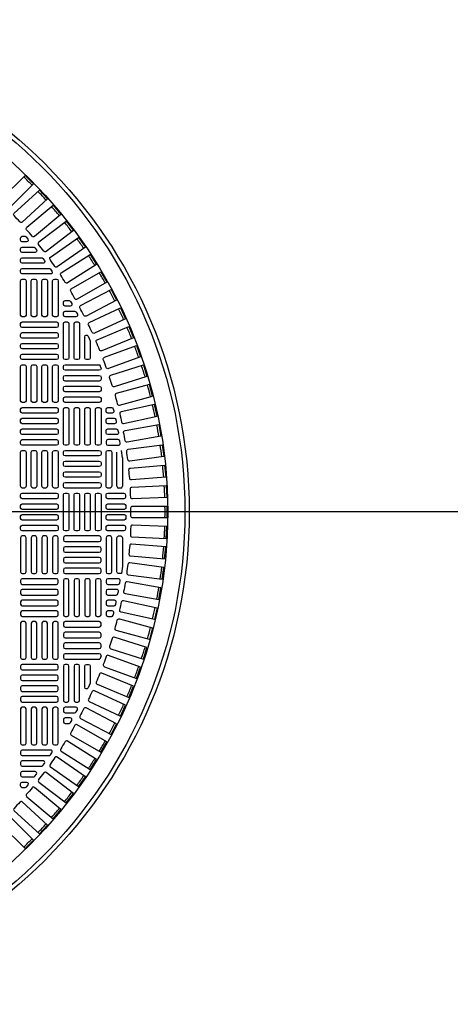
# Model space of a CAD drawing. Extents: x -285 to 5863, y 308 to 3178.
# Tile 23 of 256: x -82 to -62, y 1505 to 1551. Entities that reach past the tile are written whole.
import ezdxf

# ---------------------------------------------------------------- set-up
doc = ezdxf.new("R2010")
doc.units = 0
doc.header["$MEASUREMENT"] = 0
doc.layers.get('0').update_dxf_attribs({"color": 255, "linetype": 'CONTINUOUS'})
doc.layers.add('TANK-MANHOLE-COVER-40', color=2, linetype='CONTINUOUS')
doc.layers.add('TANK-MANHOLE-COVER-HATCH-40', color=252, linetype='CONTINUOUS')

msp = doc.modelspace()

# ---------------------------------------------------------------- linework, layer by layer
msp.add_line((421.38773, 1528.05582), (-169.39339, 1528.05582))
at = {"layer": 'TANK-MANHOLE-COVER-40', "color": 4, "linetype": 'Continuous'}
msp.add_circle((-96.69107, 1528.05582), 22.63902, dxfattribs=at)
at = {"layer": 'TANK-MANHOLE-COVER-40', "color": 1, "linetype": 'Continuous'}
msp.add_circle((-96.69107, 1528.05582), 22.44094, dxfattribs=at)
at = {"layer": 'TANK-MANHOLE-COVER-40', "color": 2, "linetype": 'Continuous'}
msp.add_circle((-96.69107, 1528.05582), 21.65354, dxfattribs=at)
at = {"layer": 'TANK-MANHOLE-COVER-HATCH-40', "linetype": 'Continuous'}
for p, q in [((-78.10839, 1534.66917), (-78.16425, 1534.82407)), ((-77.12414, 1530.54331), (-77.17039, 1530.88345)), ((-78.10839, 1521.44247), (-78.16425, 1521.28756))]:
    msp.add_line(p, q, dxfattribs=at)
for points in [[(-82.43881, 1542.03079, 0.00491171), (-82.7161, 1542.30808, -0.41709369), (-82.71665, 1542.41998), (-81.60241, 1543.53422), (-81.21267, 1543.14447), (-82.32691, 1542.03024, -0.41709369), (-82.43881, 1542.03079)], [(-81.27504, 1540.73544, 0.00491171), (-81.52711, 1541.03585, -0.41709369), (-81.51791, 1541.14737), (-80.3108, 1542.16026), (-79.95651, 1541.73803), (-81.16362, 1540.72514, -0.41709369), (-81.27504, 1540.73544)], [(-80.2286, 1539.3436, 0.00491171), (-80.45353, 1539.66483, -0.41709369), (-80.43464, 1539.77512), (-79.14385, 1540.67895), (-78.8277, 1540.22745), (-80.1185, 1539.32362, -0.41709369), (-80.2286, 1539.3436)], [(-79.75191, 1538.61477, 0.00491171), (-79.96261, 1538.94551, -0.41709369), (-79.93893, 1539.05487), (-78.60994, 1539.90154), (-78.31379, 1539.43667), (-79.64278, 1538.59001, -0.41709369), (-79.75191, 1538.61477)], [(-79.30745, 1537.86584, 0.00491171), (-79.50353, 1538.20546, -0.41709369), (-79.4751, 1538.31369), (-78.11044, 1539.10157), (-77.83485, 1538.62424), (-79.19951, 1537.83635, -0.41709369), (-79.30745, 1537.86584)], [(-78.89609, 1537.09824, 0.00491171), (-79.07717, 1537.44609, -0.41709369), (-79.04404, 1537.55297), (-77.64632, 1538.28058), (-77.39181, 1537.79168), (-78.78954, 1537.06407, -0.41709369), (-78.89609, 1537.09824)], [(-78.5186, 1536.31343, 0.00491171), (-78.68434, 1536.66884, -0.41709369), (-78.64658, 1536.77418), (-77.21845, 1537.44013), (-76.98551, 1536.94059), (-78.41364, 1536.27464, -0.41709369), (-78.5186, 1536.31343)], [(-78.17571, 1535.5129, 0.00491171), (-78.32578, 1535.8752, -0.41709369), (-78.28346, 1535.9788), (-76.82764, 1536.58182), (-76.61671, 1536.07259), (-78.07254, 1535.46957, -0.41709369), (-78.17571, 1535.5129)], [(-78.60052, 1535.91612), (-78.60052, 1535.14243), (-78.60052, 1535.14243, -0.41421356), (-78.67926, 1535.06369), (-78.77769, 1535.06369), (-78.77769, 1535.06369, -0.41421356), (-78.85643, 1535.14243), (-78.85643, 1536.11623, -0.80700564), (-78.70597, 1536.14874), (-78.60754, 1535.93161, -0.10680341), (-78.60052, 1535.8991)], [(-77.86806, 1534.69817, 0.00491171), (-78.00218, 1535.06668, -0.41709369), (-77.95539, 1535.16833), (-76.47465, 1535.70727), (-76.28613, 1535.18933), (-77.76687, 1534.65039, -0.41709369), (-77.86806, 1534.69817)], [(-78.10839, 1534.66917), (-78.10839, 1534.65031, -0.41421356), (-78.18713, 1534.57157), (-79.76194, 1534.57157, -0.41421356), (-79.84068, 1534.65031), (-79.84068, 1534.74873, -0.41421356), (-79.76194, 1534.82747), (-78.18713, 1534.82747, -0.07385003), (-78.16425, 1534.82407, -0.07385003)], [(-77.59624, 1533.8708, 0.00491171), (-77.71416, 1534.24481, -0.41709369), (-77.66298, 1534.34432), (-76.16014, 1534.81816), (-75.9944, 1534.29249), (-77.49723, 1533.81865, -0.41709369), (-77.59624, 1533.8708)], [(-77.36076, 1533.03236, 0.41709369), (-77.26413, 1532.97594), (-75.74205, 1533.38378), (-75.88471, 1533.91618), (-77.40679, 1533.50834, 0.41709369), (-77.46226, 1533.41116, -0.00491171), (-77.36076, 1533.03236)], [(-77.16209, 1532.18445, 0.41709369), (-77.06801, 1532.12386), (-75.52959, 1532.46492), (-75.64889, 1533.00304), (-77.18731, 1532.66198, 0.41709369), (-77.24697, 1532.56731, -0.00491171), (-77.16209, 1532.18445)], [(-77.00059, 1531.32868, 0.00491171), (-77.06868, 1531.71488, -0.41709369), (-77.00495, 1531.80685), (-75.45312, 1532.08048), (-75.35741, 1531.53768), (-76.90924, 1531.26405, -0.41709369), (-77.00059, 1531.32868)], [(-76.87657, 1530.46668, 0.00491171), (-76.92775, 1530.85548, -0.41709369), (-76.86007, 1530.94459), (-75.29778, 1531.15027), (-75.22584, 1530.6038), (-76.78813, 1530.39812, -0.41709369), (-76.87657, 1530.46668)], [(-76.79027, 1529.60009, 0.00491171), (-76.82445, 1529.99075, -0.41709369), (-76.75294, 1530.07682), (-75.18317, 1530.21416), (-75.13513, 1529.66508), (-76.7049, 1529.52774, -0.41709369), (-76.79027, 1529.60009)], [(-76.7314, 1528.25189, -0.41709369), (-76.65267, 1528.33141), (-75.0769, 1528.33141), (-75.0769, 1527.78023), (-76.65267, 1527.78023, -0.41709369), (-76.7314, 1527.85974, 0.00491171), (-76.7314, 1528.25189)], [(-76.79027, 1526.51155, -0.00491171), (-76.82445, 1526.12089, 0.41709369), (-76.75294, 1526.03481), (-75.18317, 1525.89748), (-75.13513, 1526.44656), (-76.7049, 1526.5839, 0.41709369), (-76.79027, 1526.51155)], [(-76.87657, 1525.64496, -0.00491171), (-76.92775, 1525.25616, 0.41709369), (-76.86007, 1525.16705), (-75.29778, 1524.96137), (-75.22584, 1525.50784), (-76.78813, 1525.71351, 0.41709369), (-76.87657, 1525.64496)], [(-77.00059, 1524.78296, -0.00491171), (-77.06868, 1524.39676, 0.41709369), (-77.00495, 1524.30478), (-75.45312, 1524.03115), (-75.35741, 1524.57396), (-76.90924, 1524.84759, 0.41709369), (-77.00059, 1524.78296)], [(-77.16209, 1523.92718, -0.41709369), (-77.06801, 1523.98777), (-75.52959, 1523.64671), (-75.64889, 1523.1086), (-77.18731, 1523.44966, -0.41709369), (-77.24697, 1523.54433, 0.00491171), (-77.16209, 1523.92718)], [(-77.36076, 1523.07927, -0.41709369), (-77.26413, 1523.1357), (-75.74205, 1522.72786), (-75.88471, 1522.19546), (-77.40679, 1522.6033, -0.41709369), (-77.46226, 1522.70048, 0.00491171), (-77.36076, 1523.07927)], [(-77.59624, 1522.24083, -0.00491171), (-77.71416, 1521.86683, 0.41709369), (-77.66298, 1521.76732), (-76.16014, 1521.29348), (-75.9944, 1521.81915), (-77.49723, 1522.29299, 0.41709369), (-77.59624, 1522.24083)], [(-77.86806, 1521.41346, -0.00491171), (-78.00218, 1521.04496, 0.41709369), (-77.95539, 1520.94331), (-76.47465, 1520.40436), (-76.28613, 1520.92231), (-77.76687, 1521.46125, 0.41709369), (-77.86806, 1521.41346)], [(-78.60052, 1520.21253, -0.10680341), (-78.60754, 1520.18002), (-78.70597, 1519.9629, -0.80700564), (-78.85643, 1519.99541), (-78.85643, 1520.9692, -0.41421356), (-78.77769, 1521.04794), (-78.77769, 1521.04794), (-78.67926, 1521.04794, -0.41421356), (-78.60052, 1520.9692), (-78.60052, 1520.9692), (-78.60052, 1520.19552)], [(-78.17571, 1520.59874, -0.00491171), (-78.32578, 1520.23643, 0.41709369), (-78.28346, 1520.13284), (-76.82764, 1519.52982), (-76.61671, 1520.03904), (-78.07254, 1520.64207, 0.41709369), (-78.17571, 1520.59874)], [(-78.5186, 1519.7982, -0.00491171), (-78.68434, 1519.44279, 0.41709369), (-78.64658, 1519.33745), (-77.21845, 1518.6715), (-76.98551, 1519.17104), (-78.41364, 1519.83699, 0.41709369), (-78.5186, 1519.7982)], [(-78.89609, 1519.01339, -0.00491171), (-79.07717, 1518.66555, 0.41709369), (-79.04404, 1518.55866), (-77.64632, 1517.83105), (-77.39181, 1518.31996), (-78.78954, 1519.04756, 0.41709369), (-78.89609, 1519.01339)], [(-79.30745, 1518.24579, -0.00491171), (-79.50353, 1517.90618, 0.41709369), (-79.4751, 1517.79795), (-78.11044, 1517.01006), (-77.83485, 1517.4874), (-79.19951, 1518.27528, 0.41709369), (-79.30745, 1518.24579)], [(-79.75191, 1517.49687, -0.00491171), (-79.96261, 1517.16613, 0.41709369), (-79.93893, 1517.05676), (-78.60994, 1516.2101), (-78.31379, 1516.67496), (-79.64278, 1517.52162, 0.41709369), (-79.75191, 1517.49687)], [(-80.2286, 1516.76804, -0.00491171), (-80.45353, 1516.44681, 0.41709369), (-80.43464, 1516.33651), (-79.14385, 1515.43269), (-78.8277, 1515.88419), (-80.1185, 1516.78801, 0.41709369), (-80.2286, 1516.76804)], [(-81.27504, 1515.3762, -0.00491171), (-81.52711, 1515.07579, 0.41709369), (-81.51791, 1514.96427), (-80.3108, 1513.95138), (-79.95651, 1514.37361), (-81.16362, 1515.3865, 0.41709369), (-81.27504, 1515.3762)], [(-82.43881, 1514.08085, -0.00491171), (-82.7161, 1513.80355, 0.41709369), (-82.71665, 1513.69166), (-81.60241, 1512.57742), (-81.21267, 1512.96716), (-82.32691, 1514.0814, 0.41709369), (-82.43881, 1514.08085)]]:
    msp.add_lwpolyline(points, format="xyb", dxfattribs=at)
for points in [[(-82.1034, 1541.79675), (-80.94162, 1542.86133), (-80.56924, 1542.45496), (-81.73102, 1541.39038, -0.41709369), (-81.84279, 1541.39581, 0.00491171), (-82.10773, 1541.68494, -0.41709369)], [(-80.73627, 1540.05044, 0.00491946), (-80.97537, 1540.36205, -0.41709369), (-80.96131, 1540.47307), (-79.71116, 1541.43233), (-79.37563, 1540.99505), (-80.62626, 1540.03541, -0.41710279)], [(-81.80918, 1540.55582), (-81.80918, 1540.65424), (-81.80918, 1540.65424, -0.41421356), (-81.73044, 1540.73298), (-81.61721, 1540.73298, -0.2239262), (-81.55647, 1540.70434), (-81.47529, 1540.60592, -0.63408546), (-81.53604, 1540.47708), (-81.73044, 1540.47708), (-81.73044, 1540.47708, -0.41421356)], [(-81.73044, 1540.24086), (-81.2192, 1540.24086, -0.23232365), (-81.15688, 1540.21025), (-81.08085, 1540.11183, -0.62295027), (-81.14317, 1539.98495), (-81.73044, 1539.98495), (-81.73044, 1539.98495, -0.41421356), (-81.80918, 1540.06369), (-81.80918, 1540.16212), (-81.80918, 1540.16212, -0.41421356)], [(-81.73044, 1539.74873), (-80.84644, 1539.74873, -0.24054885), (-80.78266, 1539.71616), (-80.71141, 1539.61774, -0.61218964), (-80.7752, 1539.49283), (-81.73044, 1539.49283), (-81.73044, 1539.49283, -0.41421356), (-81.80918, 1539.57157), (-81.80918, 1539.66999), (-81.80918, 1539.66999, -0.41421356)], [(-81.73044, 1539.25661), (-80.4972, 1539.25661, -0.24862232), (-80.43204, 1539.22207), (-80.36527, 1539.12364, -0.60176538), (-80.43043, 1539.0007), (-81.73044, 1539.0007), (-81.73044, 1539.0007, -0.41421356), (-81.80918, 1539.07944), (-81.80918, 1539.17787), (-81.80918, 1539.17787, -0.41421356)], [(-79.76194, 1537.78023), (-79.57669, 1537.78023, -0.27209959), (-79.5079, 1537.7398), (-79.45308, 1537.64137, -0.57220395), (-79.52188, 1537.52432), (-79.76194, 1537.52432), (-79.76194, 1537.52432, -0.41421356), (-79.84068, 1537.60306), (-79.84068, 1537.70149), (-79.84068, 1537.70149, -0.41421356)], [(-79.76194, 1537.2881), (-79.32077, 1537.2881, -0.26794919), (-79.25258, 1537.24873), (-79.19575, 1537.15031, -0.57735027), (-79.26394, 1537.0322), (-79.76194, 1537.0322), (-79.76194, 1537.0322, -0.41421356), (-79.84068, 1537.11094), (-79.84068, 1537.20936), (-79.84068, 1537.20936, -0.41421356)], [(-79.76194, 1535.06369, -0.41421356), (-79.84068, 1535.14243), (-79.84068, 1536.71724, -0.41421356), (-79.76194, 1536.79598), (-79.66351, 1536.79598, -0.41421356), (-79.58477, 1536.71724), (-79.58477, 1535.14243, -0.41421356), (-79.66351, 1535.06369)], [(-79.26981, 1535.06369, -0.41421356), (-79.34855, 1535.14243), (-79.34855, 1536.71724, -0.41421356), (-79.26981, 1536.79598), (-79.17139, 1536.79598, -0.41421356), (-79.09265, 1536.71724), (-79.09265, 1535.14243, -0.41421356), (-79.17139, 1535.06369)], [(-78.10839, 1534.15818, -0.41421356), (-78.18713, 1534.07944), (-79.76194, 1534.07944, -0.41421356), (-79.84068, 1534.15818), (-79.84068, 1534.25661, -0.41421356), (-79.76194, 1534.33535), (-78.18713, 1534.33535, -0.41421356), (-78.10839, 1534.25661)], [(-78.10839, 1533.66605, -0.41421356), (-78.18713, 1533.58731), (-79.76194, 1533.58731, -0.41421356), (-79.84068, 1533.66605), (-79.84068, 1533.76448, -0.41421356), (-79.76194, 1533.84322), (-78.18713, 1533.84322, -0.41421356), (-78.10839, 1533.76448)], [(-78.10839, 1533.17393, -0.41421356), (-78.18713, 1533.09519), (-79.76194, 1533.09519, -0.41421356), (-79.84068, 1533.17393), (-79.84068, 1533.27235, -0.41421356), (-79.76194, 1533.35109), (-78.18713, 1533.35109, -0.41421356), (-78.10839, 1533.27235)], [(-77.79343, 1532.85897), (-77.62225, 1532.85897, -0.34573684), (-77.54576, 1532.79889), (-77.52174, 1532.70047, -0.48617467), (-77.59824, 1532.60306), (-77.79343, 1532.60306), (-77.79343, 1532.60306, -0.41421356), (-77.87217, 1532.6818), (-77.87217, 1532.78023), (-77.87217, 1532.78023, -0.41421356)], [(-77.79343, 1532.36684), (-77.50703, 1532.36684, -0.35291937), (-77.43008, 1532.3048), (-77.40872, 1532.20638, -0.47828469), (-77.48567, 1532.11094), (-77.79343, 1532.11094), (-77.79343, 1532.11094, -0.41421356), (-77.87217, 1532.18968), (-77.87217, 1532.2881), (-77.87217, 1532.2881, -0.41421356)], [(-77.79343, 1531.87472), (-77.40504, 1531.87472, -0.36009445), (-77.32769, 1531.81071), (-77.30894, 1531.71228, -0.47048611), (-77.38629, 1531.61881), (-77.79343, 1531.61881, -0.41421356), (-77.87217, 1531.69755), (-77.87217, 1531.79598), (-77.87217, 1531.79598, -0.41421356)], [(-77.87217, 1531.30385), (-77.87217, 1531.30385), (-77.87217, 1531.20542, 0.41421356), (-77.79343, 1531.12668), (-77.29992, 1531.12668, 0.46277143), (-77.22222, 1531.21819), (-77.23839, 1531.31662, 0.36726762), (-77.31609, 1531.38259), (-77.79343, 1531.38259, 0.41421356)], [(-77.79343, 1529.15818, -0.41421356), (-77.87217, 1529.23692), (-77.87217, 1530.81172, -0.41421356), (-77.79343, 1530.89046), (-77.69501, 1530.89046, -0.41421356), (-77.61627, 1530.81172), (-77.61627, 1529.23692, -0.41421356), (-77.69501, 1529.15818)], [(-75.10949, 1529.27394), (-75.08545, 1528.72329), (-76.65972, 1528.65455, -0.41709369), (-76.74185, 1528.73056, 0.00491171), (-76.75895, 1529.12234, -0.41709369), (-76.68376, 1529.20521)], [(-77.05785, 1528.66605), (-77.79343, 1528.66605, -0.41421356), (-77.87217, 1528.74479), (-77.87217, 1528.84322, -0.41421356), (-77.79343, 1528.92196), (-77.06153, 1528.92196, -0.40329122), (-76.98285, 1528.84617), (-76.97916, 1528.74774, -0.20378141), (-77.00114, 1528.69017, -0.20378141)], [(-77.04674, 1528.17393), (-77.79343, 1528.17393, -0.41421356), (-77.87217, 1528.25267), (-77.87217, 1528.35109, -0.41421356), (-77.79343, 1528.42983), (-77.04797, 1528.42983, -0.41056424), (-76.96924, 1528.35208), (-76.96801, 1528.25365, -0.20053403), (-76.99072, 1528.19734, -0.20053403)], [(-77.0456, 1527.93771, -0.41977873), (-76.96688, 1527.85747), (-76.96874, 1527.75905, -0.40867021), (-77.04747, 1527.6818), (-77.79343, 1527.6818), (-77.79343, 1527.6818, -0.41421356), (-77.87217, 1527.76054), (-77.87217, 1527.85897), (-77.87217, 1527.85897, -0.41421356), (-77.79343, 1527.93771)], [(-77.80499, 1527.19053), (-77.80879, 1527.19119), (-77.81257, 1527.19204), (-77.81629, 1527.19307), (-77.81996, 1527.19428), (-77.82357, 1527.19567), (-77.8271, 1527.19724), (-77.83055, 1527.19897), (-77.83391, 1527.20088), (-77.83718, 1527.20295), (-77.84034, 1527.20517), (-77.84339, 1527.20755), (-77.84631, 1527.21007), (-77.84911, 1527.21274), (-77.85178, 1527.21554), (-77.8543, 1527.21846), (-77.85668, 1527.22151), (-77.8589, 1527.22467), (-77.86097, 1527.22794), (-77.86288, 1527.2313), (-77.86461, 1527.23475), (-77.86618, 1527.23828), (-77.86757, 1527.24189), (-77.86878, 1527.24556), (-77.86981, 1527.24928), (-77.87066, 1527.25305), (-77.87132, 1527.25686), (-77.87179, 1527.2607), (-77.87208, 1527.26455), (-77.87217, 1527.26842), (-77.87217, 1527.36684), (-77.87208, 1527.37071), (-77.87179, 1527.37456), (-77.87132, 1527.3784), (-77.87066, 1527.3822), (-77.86981, 1527.38597), (-77.86878, 1527.3897), (-77.86757, 1527.39337), (-77.86618, 1527.39697), (-77.86461, 1527.40051), (-77.86288, 1527.40396), (-77.86097, 1527.40732), (-77.8589, 1527.41059), (-77.85668, 1527.41375), (-77.8543, 1527.41679), (-77.85178, 1527.41972), (-77.84911, 1527.42252), (-77.84631, 1527.42518), (-77.84339, 1527.42771), (-77.84034, 1527.43009), (-77.83718, 1527.43231), (-77.83391, 1527.43438), (-77.83055, 1527.43628), (-77.8271, 1527.43802), (-77.82357, 1527.43959), (-77.81996, 1527.44098), (-77.81629, 1527.44219), (-77.81257, 1527.44322), (-77.80879, 1527.44407), (-77.80499, 1527.44473), (-77.80115, 1527.4452), (-77.7973, 1527.44549), (-77.79343, 1527.44558), (-77.05785, 1527.44558, -0.42522092), (-76.97916, 1527.36389), (-76.98285, 1527.26547, -0.40329122), (-77.06153, 1527.18968), (-77.79343, 1527.18968), (-77.7973, 1527.18977), (-77.80115, 1527.19006)], [(-75.10949, 1526.83769), (-75.08545, 1527.38835), (-76.65972, 1527.45708, 0.41709369), (-76.74185, 1527.38108, -0.00491171), (-76.75895, 1526.9893, 0.41709369), (-76.68376, 1526.90643)], [(-77.79343, 1526.95346, 0.41421356), (-77.87217, 1526.87472), (-77.87217, 1525.29991, 0.41421356), (-77.79343, 1525.22117), (-77.69501, 1525.22117, 0.41421356), (-77.61627, 1525.29991), (-77.61627, 1526.87472, 0.41421356), (-77.69501, 1526.95346)], [(-77.17039, 1525.22819, -0.10672862), (-77.20288, 1525.22117), (-77.20288, 1525.22117), (-77.30131, 1525.22117, -0.41421356), (-77.38005, 1525.29991), (-77.38005, 1525.29991), (-77.38005, 1526.87472, -0.41421356), (-77.30131, 1526.95346), (-77.30131, 1526.95346), (-77.20288, 1526.95346, -0.41421356), (-77.12414, 1526.87472), (-77.12414, 1526.87472), (-77.12414, 1525.56833)], [(-77.29992, 1524.98495), (-77.79343, 1524.98495, 0.41421356), (-77.87217, 1524.90621), (-77.87217, 1524.80779), (-77.87217, 1524.80779, 0.41421356), (-77.79343, 1524.72905), (-77.31609, 1524.72905, 0.36726762), (-77.23839, 1524.79502), (-77.22222, 1524.89344, 0.46277143)], [(-77.79343, 1524.49283, 0.41421356), (-77.87217, 1524.41409), (-77.87217, 1524.31566), (-77.87217, 1524.31566, 0.41421356), (-77.79343, 1524.23692), (-77.40504, 1524.23692, 0.36009445), (-77.32769, 1524.30093), (-77.30894, 1524.39935, 0.47048611), (-77.38629, 1524.49283)], [(-77.48567, 1524.0007), (-77.79343, 1524.0007), (-77.79343, 1524.0007, 0.41421356), (-77.87217, 1523.92196), (-77.87217, 1523.82353), (-77.87217, 1523.82353, 0.41421356), (-77.79343, 1523.74479), (-77.50703, 1523.74479, 0.35291937), (-77.43008, 1523.80684), (-77.40872, 1523.90526, 0.47828469)], [(-77.59824, 1523.50857), (-77.79343, 1523.50857), (-77.79343, 1523.50857, 0.41421356), (-77.87217, 1523.42983), (-77.87217, 1523.33141), (-77.87217, 1523.33141, 0.41421356), (-77.79343, 1523.25267), (-77.62225, 1523.25267, 0.34573684), (-77.54576, 1523.31274), (-77.52174, 1523.41117, 0.48617467)], [(-79.76194, 1521.04794, 0.41421356), (-79.84068, 1520.9692), (-79.84068, 1519.3944, 0.41421356), (-79.76194, 1519.31566), (-79.66351, 1519.31566, 0.41421356), (-79.58477, 1519.3944), (-79.58477, 1520.9692, 0.41421356), (-79.66351, 1521.04794)], [(-79.26981, 1521.04794, 0.41421356), (-79.34855, 1520.9692), (-79.34855, 1519.3944, 0.41421356), (-79.26981, 1519.31566), (-79.17139, 1519.31566, 0.41421356), (-79.09265, 1519.3944), (-79.09265, 1520.9692, 0.41421356), (-79.17139, 1521.04794)], [(-79.26394, 1519.07944), (-79.76194, 1519.07944), (-79.76194, 1519.07944, 0.41421356), (-79.84068, 1519.0007), (-79.84068, 1518.90227), (-79.84068, 1518.90227, 0.41421356), (-79.76194, 1518.82353), (-79.32077, 1518.82353, 0.26794919), (-79.25258, 1518.8629), (-79.19575, 1518.96133, 0.57735027)], [(-79.52188, 1518.58731), (-79.76194, 1518.58731), (-79.76194, 1518.58731, 0.41421356), (-79.84068, 1518.50857), (-79.84068, 1518.41015), (-79.84068, 1518.41015, 0.41421356), (-79.76194, 1518.33141), (-79.57669, 1518.33141, 0.27209959), (-79.5079, 1518.37184), (-79.45308, 1518.47026, 0.57220395)], [(-80.43043, 1517.11094), (-81.73044, 1517.11094), (-81.73044, 1517.11094, 0.41421356), (-81.80918, 1517.0322), (-81.80918, 1516.93377), (-81.80918, 1516.93377, 0.41421356), (-81.73044, 1516.85503), (-80.4972, 1516.85503, 0.24862232), (-80.43204, 1516.88957), (-80.36527, 1516.98799, 0.60176538)], [(-80.7752, 1516.61881), (-81.73044, 1516.61881), (-81.73044, 1516.61881, 0.41421356), (-81.80918, 1516.54007), (-81.80918, 1516.44164), (-81.80918, 1516.44164, 0.41421356), (-81.73044, 1516.3629), (-80.84644, 1516.3629, 0.24054885), (-80.78266, 1516.39548), (-80.71141, 1516.4939, 0.61218964)], [(-81.14317, 1516.12668), (-81.73044, 1516.12668), (-81.73044, 1516.12668, 0.41421356), (-81.80918, 1516.04794), (-81.80918, 1515.94952), (-81.80918, 1515.94952, 0.41421356), (-81.73044, 1515.87078), (-81.2192, 1515.87078, 0.23232365), (-81.15688, 1515.90139), (-81.08085, 1515.99981, 0.62295027)], [(-80.73627, 1516.0612, -0.00491946), (-80.97537, 1515.74958, 0.41709369), (-80.96131, 1515.63857), (-79.71116, 1514.6793), (-79.37563, 1515.11658), (-80.62626, 1516.07623, 0.41710279)], [(-81.73044, 1515.63456), (-81.73044, 1515.63456), (-81.53604, 1515.63456, -0.63408546), (-81.47529, 1515.50572), (-81.55647, 1515.40729, -0.2239262), (-81.61721, 1515.37865), (-81.73044, 1515.37865, -0.41421356), (-81.80918, 1515.45739), (-81.80918, 1515.45739), (-81.80918, 1515.55582, -0.41421356)], [(-82.1034, 1514.31488), (-80.94162, 1513.25031), (-80.56924, 1513.65668), (-81.73102, 1514.72126, 0.41709369), (-81.84279, 1514.71583, -0.00491171), (-82.10773, 1514.4267, 0.41709369)]]:
    msp.add_lwpolyline(points, format="xyb", close=True, dxfattribs=at)
at = {"layer": 'TANK-MANHOLE-COVER-HATCH-40', "linetype": 'Continuous', "flags": 128}
for points in [[(-81.73044, 1537.0322, -0.41421356), (-81.80918, 1537.11094), (-81.80918, 1538.68574, -0.41421356), (-81.73044, 1538.76448), (-81.63202, 1538.76448, -0.41421356), (-81.55328, 1538.68574), (-81.55328, 1537.11094, -0.41421356), (-81.63202, 1537.0322)], [(-81.23832, 1537.0322, -0.41421356), (-81.31706, 1537.11094), (-81.31706, 1538.68574, -0.41421356), (-81.23832, 1538.76448), (-81.13989, 1538.76448, -0.41421356), (-81.06115, 1538.68574), (-81.06115, 1537.11094, -0.41421356), (-81.13989, 1537.0322)], [(-80.74619, 1537.0322, -0.41421356), (-80.82493, 1537.11094), (-80.82493, 1538.68574, -0.41421356), (-80.74619, 1538.76448), (-80.64776, 1538.76448, -0.41421356), (-80.56902, 1538.68574), (-80.56902, 1537.11094, -0.41421356), (-80.64776, 1537.0322)], [(-80.25406, 1537.0322, -0.41421356), (-80.3328, 1537.11094), (-80.3328, 1538.68574, -0.41421356), (-80.25406, 1538.76448), (-80.15564, 1538.76448, -0.41421356), (-80.0769, 1538.68574), (-80.0769, 1537.11094, -0.41421356), (-80.15564, 1537.0322)], [(-81.80918, 1536.71724, -0.41421356), (-81.73044, 1536.79598), (-80.15564, 1536.79598, -0.41421356), (-80.0769, 1536.71724), (-80.0769, 1536.61881, -0.41421356), (-80.15564, 1536.54007), (-81.73044, 1536.54007, -0.41421356), (-81.80918, 1536.61881)], [(-81.80918, 1536.22511, -0.41421356), (-81.73044, 1536.30385), (-80.15564, 1536.30385, -0.41421356), (-80.0769, 1536.22511), (-80.0769, 1536.12668, -0.41421356), (-80.15564, 1536.04794), (-81.73044, 1536.04794, -0.41421356), (-81.80918, 1536.12668)], [(-81.80918, 1535.73298, -0.41421356), (-81.73044, 1535.81172), (-80.15564, 1535.81172, -0.41421356), (-80.0769, 1535.73298), (-80.0769, 1535.63456, -0.41421356), (-80.15564, 1535.55582), (-81.73044, 1535.55582, -0.41421356), (-81.80918, 1535.63456)], [(-81.80918, 1535.24086, -0.41421356), (-81.73044, 1535.3196), (-80.15564, 1535.3196, -0.41421356), (-80.0769, 1535.24086), (-80.0769, 1535.14243, -0.41421356), (-80.15564, 1535.06369), (-81.73044, 1535.06369, -0.41421356), (-81.80918, 1535.14243)], [(-81.73044, 1533.09519, -0.41421356), (-81.80918, 1533.17393), (-81.80918, 1534.74873, -0.41421356), (-81.73044, 1534.82747), (-81.63202, 1534.82747, -0.41421356), (-81.55328, 1534.74873), (-81.55328, 1533.17393, -0.41421356), (-81.63202, 1533.09519)], [(-81.23832, 1533.09519, -0.41421356), (-81.31706, 1533.17393), (-81.31706, 1534.74873, -0.41421356), (-81.23832, 1534.82747), (-81.13989, 1534.82747, -0.41421356), (-81.06115, 1534.74873), (-81.06115, 1533.17393, -0.41421356), (-81.13989, 1533.09519)], [(-80.74619, 1533.09519, -0.41421356), (-80.82493, 1533.17393), (-80.82493, 1534.74873, -0.41421356), (-80.74619, 1534.82747), (-80.64776, 1534.82747, -0.41421356), (-80.56902, 1534.74873), (-80.56902, 1533.17393, -0.41421356), (-80.64776, 1533.09519)], [(-80.25406, 1533.09519, -0.41421356), (-80.3328, 1533.17393), (-80.3328, 1534.74873, -0.41421356), (-80.25406, 1534.82747), (-80.15564, 1534.82747, -0.41421356), (-80.0769, 1534.74873), (-80.0769, 1533.17393, -0.41421356), (-80.15564, 1533.09519)], [(-81.80918, 1532.78023, -0.41421356), (-81.73044, 1532.85897), (-80.15564, 1532.85897, -0.41421356), (-80.0769, 1532.78023), (-80.0769, 1532.6818, -0.41421356), (-80.15564, 1532.60306), (-81.73044, 1532.60306, -0.41421356), (-81.80918, 1532.6818)], [(-79.76194, 1531.12668, -0.41421356), (-79.84068, 1531.20542), (-79.84068, 1532.78023, -0.41421356), (-79.76194, 1532.85897), (-79.66351, 1532.85897, -0.41421356), (-79.58477, 1532.78023), (-79.58477, 1531.20542, -0.41421356), (-79.66351, 1531.12668)], [(-79.26981, 1531.12668, -0.41421356), (-79.34855, 1531.20542), (-79.34855, 1532.78023, -0.41421356), (-79.26981, 1532.85897), (-79.17139, 1532.85897, -0.41421356), (-79.09265, 1532.78023), (-79.09265, 1531.20542, -0.41421356), (-79.17139, 1531.12668)], [(-78.77769, 1531.12668, -0.41421356), (-78.85643, 1531.20542), (-78.85643, 1532.78023, -0.41421356), (-78.77769, 1532.85897), (-78.67926, 1532.85897, -0.41421356), (-78.60052, 1532.78023), (-78.60052, 1531.20542, -0.41421356), (-78.67926, 1531.12668)], [(-78.28556, 1531.12668, -0.41421356), (-78.3643, 1531.20542), (-78.3643, 1532.78023, -0.41421356), (-78.28556, 1532.85897), (-78.18713, 1532.85897, -0.41421356), (-78.10839, 1532.78023), (-78.10839, 1531.20542, -0.41421356), (-78.18713, 1531.12668)], [(-81.80918, 1532.2881, -0.41421356), (-81.73044, 1532.36684), (-80.15564, 1532.36684, -0.41421356), (-80.0769, 1532.2881), (-80.0769, 1532.18968, -0.41421356), (-80.15564, 1532.11094), (-81.73044, 1532.11094, -0.41421356), (-81.80918, 1532.18968)], [(-81.80918, 1531.79598, -0.41421356), (-81.73044, 1531.87472), (-80.15564, 1531.87472, -0.41421356), (-80.0769, 1531.79598), (-80.0769, 1531.69755, -0.41421356), (-80.15564, 1531.61881), (-81.73044, 1531.61881, -0.41421356), (-81.80918, 1531.69755)], [(-81.80918, 1531.30385, -0.41421356), (-81.73044, 1531.38259), (-80.15564, 1531.38259, -0.41421356), (-80.0769, 1531.30385), (-80.0769, 1531.20542, -0.41421356), (-80.15564, 1531.12668), (-81.73044, 1531.12668, -0.41421356), (-81.80918, 1531.20542)], [(-81.73044, 1529.15818, -0.41421356), (-81.80918, 1529.23692), (-81.80918, 1530.81172, -0.41421356), (-81.73044, 1530.89046), (-81.63202, 1530.89046, -0.41421356), (-81.55328, 1530.81172), (-81.55328, 1529.23692, -0.41421356), (-81.63202, 1529.15818)], [(-81.23832, 1529.15818, -0.41421356), (-81.31706, 1529.23692), (-81.31706, 1530.81172, -0.41421356), (-81.23832, 1530.89046), (-81.13989, 1530.89046, -0.41421356), (-81.06115, 1530.81172), (-81.06115, 1529.23692, -0.41421356), (-81.13989, 1529.15818)], [(-80.74619, 1529.15818, -0.41421356), (-80.82493, 1529.23692), (-80.82493, 1530.81172, -0.41421356), (-80.74619, 1530.89046), (-80.64776, 1530.89046, -0.41421356), (-80.56902, 1530.81172), (-80.56902, 1529.23692, -0.41421356), (-80.64776, 1529.15818)], [(-80.25406, 1529.15818, -0.41421356), (-80.3328, 1529.23692), (-80.3328, 1530.81172, -0.41421356), (-80.25406, 1530.89046), (-80.15564, 1530.89046, -0.41421356), (-80.0769, 1530.81172), (-80.0769, 1529.23692, -0.41421356), (-80.15564, 1529.15818)], [(-78.10839, 1530.7133, -0.41421356), (-78.18713, 1530.63456), (-79.76194, 1530.63456, -0.41421356), (-79.84068, 1530.7133), (-79.84068, 1530.81172, -0.41421356), (-79.76194, 1530.89046), (-78.18713, 1530.89046, -0.41421356), (-78.10839, 1530.81172)], [(-78.10839, 1530.22117, -0.41421356), (-78.18713, 1530.14243), (-79.76194, 1530.14243, -0.41421356), (-79.84068, 1530.22117), (-79.84068, 1530.3196, -0.41421356), (-79.76194, 1530.39834), (-78.18713, 1530.39834, -0.41421356), (-78.10839, 1530.3196)], [(-78.10839, 1529.72905, -0.41421356), (-78.18713, 1529.65031), (-79.76194, 1529.65031, -0.41421356), (-79.84068, 1529.72905), (-79.84068, 1529.82747, -0.41421356), (-79.76194, 1529.90621), (-78.18713, 1529.90621, -0.41421356), (-78.10839, 1529.82747)], [(-78.10839, 1529.23692, -0.41421356), (-78.18713, 1529.15818), (-79.76194, 1529.15818, -0.41421356), (-79.84068, 1529.23692), (-79.84068, 1529.33535, -0.41421356), (-79.76194, 1529.41409), (-78.18713, 1529.41409, -0.41421356), (-78.10839, 1529.33535)], [(-81.80918, 1528.84322, -0.41421356), (-81.73044, 1528.92196), (-80.15564, 1528.92196, -0.41421356), (-80.0769, 1528.84322), (-80.0769, 1528.74479, -0.41421356), (-80.15564, 1528.66605), (-81.73044, 1528.66605, -0.41421356), (-81.80918, 1528.74479)], [(-79.76194, 1527.18968, -0.41421356), (-79.84068, 1527.26842), (-79.84068, 1528.84322, -0.41421356), (-79.76194, 1528.92196), (-79.66351, 1528.92196, -0.41421356), (-79.58477, 1528.84322), (-79.58477, 1527.26842, -0.41421356), (-79.66351, 1527.18968)], [(-79.26981, 1527.18968, -0.41421356), (-79.34855, 1527.26842), (-79.34855, 1528.84322, -0.41421356), (-79.26981, 1528.92196), (-79.17139, 1528.92196, -0.41421356), (-79.09265, 1528.84322), (-79.09265, 1527.26842, -0.41421356), (-79.17139, 1527.18968)], [(-78.77769, 1527.18968, -0.41421356), (-78.85643, 1527.26842), (-78.85643, 1528.84322, -0.41421356), (-78.77769, 1528.92196), (-78.67926, 1528.92196, -0.41421356), (-78.60052, 1528.84322), (-78.60052, 1527.26842, -0.41421356), (-78.67926, 1527.18968)], [(-78.28556, 1527.18968, -0.41421356), (-78.3643, 1527.26842), (-78.3643, 1528.84322, -0.41421356), (-78.28556, 1528.92196), (-78.18713, 1528.92196, -0.41421356), (-78.10839, 1528.84322), (-78.10839, 1527.26842, -0.41421356), (-78.18713, 1527.18968)], [(-81.80918, 1528.35109, -0.41421356), (-81.73044, 1528.42983), (-80.15564, 1528.42983, -0.41421356), (-80.0769, 1528.35109), (-80.0769, 1528.25267, -0.41421356), (-80.15564, 1528.17393), (-81.73044, 1528.17393, -0.41421356), (-81.80918, 1528.25267)], [(-81.80918, 1527.85897, -0.41421356), (-81.73044, 1527.93771), (-80.15564, 1527.93771, -0.41421356), (-80.0769, 1527.85897), (-80.0769, 1527.76054, -0.41421356), (-80.15564, 1527.6818), (-81.73044, 1527.6818, -0.41421356), (-81.80918, 1527.76054)], [(-81.80918, 1527.36684, -0.41421356), (-81.73044, 1527.44558), (-80.15564, 1527.44558, -0.41421356), (-80.0769, 1527.36684), (-80.0769, 1527.26842, -0.41421356), (-80.15564, 1527.18968), (-81.73044, 1527.18968, -0.41421356), (-81.80918, 1527.26842)], [(-81.73044, 1526.95346, 0.41421356), (-81.80918, 1526.87472), (-81.80918, 1525.29991, 0.41421356), (-81.73044, 1525.22117), (-81.63202, 1525.22117, 0.41421356), (-81.55328, 1525.29991), (-81.55328, 1526.87472, 0.41421356), (-81.63202, 1526.95346)], [(-81.23832, 1526.95346, 0.41421356), (-81.31706, 1526.87472), (-81.31706, 1525.29991, 0.41421356), (-81.23832, 1525.22117), (-81.13989, 1525.22117, 0.41421356), (-81.06115, 1525.29991), (-81.06115, 1526.87472, 0.41421356), (-81.13989, 1526.95346)], [(-80.74619, 1526.95346, 0.41421356), (-80.82493, 1526.87472), (-80.82493, 1525.29991, 0.41421356), (-80.74619, 1525.22117), (-80.64776, 1525.22117, 0.41421356), (-80.56902, 1525.29991), (-80.56902, 1526.87472, 0.41421356), (-80.64776, 1526.95346)], [(-80.25406, 1526.95346, 0.41421356), (-80.3328, 1526.87472), (-80.3328, 1525.29991, 0.41421356), (-80.25406, 1525.22117), (-80.15564, 1525.22117, 0.41421356), (-80.0769, 1525.29991), (-80.0769, 1526.87472, 0.41421356), (-80.15564, 1526.95346)], [(-78.10839, 1526.87472, 0.41421356), (-78.18713, 1526.95346), (-79.76194, 1526.95346, 0.41421356), (-79.84068, 1526.87472), (-79.84068, 1526.77629, 0.41421356), (-79.76194, 1526.69755), (-78.18713, 1526.69755, 0.41421356), (-78.10839, 1526.77629)], [(-78.10839, 1526.38259, 0.41421356), (-78.18713, 1526.46133), (-79.76194, 1526.46133, 0.41421356), (-79.84068, 1526.38259), (-79.84068, 1526.28416, 0.41421356), (-79.76194, 1526.20542), (-78.18713, 1526.20542, 0.41421356), (-78.10839, 1526.28416)], [(-78.10839, 1525.89046, 0.41421356), (-78.18713, 1525.9692), (-79.76194, 1525.9692, 0.41421356), (-79.84068, 1525.89046), (-79.84068, 1525.79204, 0.41421356), (-79.76194, 1525.7133), (-78.18713, 1525.7133, 0.41421356), (-78.10839, 1525.79204)], [(-78.10839, 1525.39834, 0.41421356), (-78.18713, 1525.47708), (-79.76194, 1525.47708, 0.41421356), (-79.84068, 1525.39834), (-79.84068, 1525.29991, 0.41421356), (-79.76194, 1525.22117), (-78.18713, 1525.22117, 0.41421356), (-78.10839, 1525.29991)], [(-81.80918, 1524.80779, 0.41421356), (-81.73044, 1524.72905), (-80.15564, 1524.72905, 0.41421356), (-80.0769, 1524.80779), (-80.0769, 1524.90621, 0.41421356), (-80.15564, 1524.98495), (-81.73044, 1524.98495, 0.41421356), (-81.80918, 1524.90621)], [(-79.76194, 1524.98495, 0.41421356), (-79.84068, 1524.90621), (-79.84068, 1523.33141, 0.41421356), (-79.76194, 1523.25267), (-79.66351, 1523.25267, 0.41421356), (-79.58477, 1523.33141), (-79.58477, 1524.90621, 0.41421356), (-79.66351, 1524.98495)], [(-79.26981, 1524.98495, 0.41421356), (-79.34855, 1524.90621), (-79.34855, 1523.33141, 0.41421356), (-79.26981, 1523.25267), (-79.17139, 1523.25267, 0.41421356), (-79.09265, 1523.33141), (-79.09265, 1524.90621, 0.41421356), (-79.17139, 1524.98495)], [(-78.77769, 1524.98495, 0.41421356), (-78.85643, 1524.90621), (-78.85643, 1523.33141, 0.41421356), (-78.77769, 1523.25267), (-78.67926, 1523.25267, 0.41421356), (-78.60052, 1523.33141), (-78.60052, 1524.90621, 0.41421356), (-78.67926, 1524.98495)], [(-78.28556, 1524.98495, 0.41421356), (-78.3643, 1524.90621), (-78.3643, 1523.33141, 0.41421356), (-78.28556, 1523.25267), (-78.18713, 1523.25267, 0.41421356), (-78.10839, 1523.33141), (-78.10839, 1524.90621, 0.41421356), (-78.18713, 1524.98495)], [(-81.80918, 1524.31566, 0.41421356), (-81.73044, 1524.23692), (-80.15564, 1524.23692, 0.41421356), (-80.0769, 1524.31566), (-80.0769, 1524.41409, 0.41421356), (-80.15564, 1524.49283), (-81.73044, 1524.49283, 0.41421356), (-81.80918, 1524.41409)], [(-81.80918, 1523.82353, 0.41421356), (-81.73044, 1523.74479), (-80.15564, 1523.74479, 0.41421356), (-80.0769, 1523.82353), (-80.0769, 1523.92196, 0.41421356), (-80.15564, 1524.0007), (-81.73044, 1524.0007, 0.41421356), (-81.80918, 1523.92196)], [(-81.80918, 1523.33141, 0.41421356), (-81.73044, 1523.25267), (-80.15564, 1523.25267, 0.41421356), (-80.0769, 1523.33141), (-80.0769, 1523.42983, 0.41421356), (-80.15564, 1523.50857), (-81.73044, 1523.50857, 0.41421356), (-81.80918, 1523.42983)], [(-81.73044, 1523.01645, 0.41421356), (-81.80918, 1522.93771), (-81.80918, 1521.3629, 0.41421356), (-81.73044, 1521.28416), (-81.63202, 1521.28416, 0.41421356), (-81.55328, 1521.3629), (-81.55328, 1522.93771, 0.41421356), (-81.63202, 1523.01645)], [(-81.23832, 1523.01645, 0.41421356), (-81.31706, 1522.93771), (-81.31706, 1521.3629, 0.41421356), (-81.23832, 1521.28416), (-81.13989, 1521.28416, 0.41421356), (-81.06115, 1521.3629), (-81.06115, 1522.93771, 0.41421356), (-81.13989, 1523.01645)], [(-80.74619, 1523.01645, 0.41421356), (-80.82493, 1522.93771), (-80.82493, 1521.3629, 0.41421356), (-80.74619, 1521.28416), (-80.64776, 1521.28416, 0.41421356), (-80.56902, 1521.3629), (-80.56902, 1522.93771, 0.41421356), (-80.64776, 1523.01645)], [(-80.25406, 1523.01645, 0.41421356), (-80.3328, 1522.93771), (-80.3328, 1521.3629, 0.41421356), (-80.25406, 1521.28416), (-80.15564, 1521.28416, 0.41421356), (-80.0769, 1521.3629), (-80.0769, 1522.93771, 0.41421356), (-80.15564, 1523.01645)], [(-78.10839, 1522.93771, 0.41421356), (-78.18713, 1523.01645), (-79.76194, 1523.01645, 0.41421356), (-79.84068, 1522.93771), (-79.84068, 1522.83928, 0.41421356), (-79.76194, 1522.76054), (-78.18713, 1522.76054, 0.41421356), (-78.10839, 1522.83928)], [(-78.10839, 1522.44558, 0.41421356), (-78.18713, 1522.52432), (-79.76194, 1522.52432, 0.41421356), (-79.84068, 1522.44558), (-79.84068, 1522.34716, 0.41421356), (-79.76194, 1522.26842), (-78.18713, 1522.26842, 0.41421356), (-78.10839, 1522.34716)], [(-78.10839, 1521.95346, 0.41421356), (-78.18713, 1522.0322), (-79.76194, 1522.0322, 0.41421356), (-79.84068, 1521.95346), (-79.84068, 1521.85503, 0.41421356), (-79.76194, 1521.77629), (-78.18713, 1521.77629, 0.41421356), (-78.10839, 1521.85503)], [(-81.80918, 1520.87078, 0.41421356), (-81.73044, 1520.79204), (-80.15564, 1520.79204, 0.41421356), (-80.0769, 1520.87078), (-80.0769, 1520.9692, 0.41421356), (-80.15564, 1521.04794), (-81.73044, 1521.04794, 0.41421356), (-81.80918, 1520.9692)], [(-81.80918, 1520.37865, 0.41421356), (-81.73044, 1520.29991), (-80.15564, 1520.29991, 0.41421356), (-80.0769, 1520.37865), (-80.0769, 1520.47708, 0.41421356), (-80.15564, 1520.55582), (-81.73044, 1520.55582, 0.41421356), (-81.80918, 1520.47708)], [(-81.80918, 1519.88653, 0.41421356), (-81.73044, 1519.80779), (-80.15564, 1519.80779, 0.41421356), (-80.0769, 1519.88653), (-80.0769, 1519.98495, 0.41421356), (-80.15564, 1520.06369), (-81.73044, 1520.06369, 0.41421356), (-81.80918, 1519.98495)], [(-81.80918, 1519.3944, 0.41421356), (-81.73044, 1519.31566), (-80.15564, 1519.31566, 0.41421356), (-80.0769, 1519.3944), (-80.0769, 1519.49283, 0.41421356), (-80.15564, 1519.57157), (-81.73044, 1519.57157, 0.41421356), (-81.80918, 1519.49283)], [(-81.73044, 1519.07944, 0.41421356), (-81.80918, 1519.0007), (-81.80918, 1517.4259, 0.41421356), (-81.73044, 1517.34716), (-81.63202, 1517.34716, 0.41421356), (-81.55328, 1517.4259), (-81.55328, 1519.0007, 0.41421356), (-81.63202, 1519.07944)], [(-81.23832, 1519.07944, 0.41421356), (-81.31706, 1519.0007), (-81.31706, 1517.4259, 0.41421356), (-81.23832, 1517.34716), (-81.13989, 1517.34716, 0.41421356), (-81.06115, 1517.4259), (-81.06115, 1519.0007, 0.41421356), (-81.13989, 1519.07944)], [(-80.74619, 1519.07944, 0.41421356), (-80.82493, 1519.0007), (-80.82493, 1517.4259, 0.41421356), (-80.74619, 1517.34716), (-80.64776, 1517.34716, 0.41421356), (-80.56902, 1517.4259), (-80.56902, 1519.0007, 0.41421356), (-80.64776, 1519.07944)], [(-80.25406, 1519.07944, 0.41421356), (-80.3328, 1519.0007), (-80.3328, 1517.4259, 0.41421356), (-80.25406, 1517.34716), (-80.15564, 1517.34716, 0.41421356), (-80.0769, 1517.4259), (-80.0769, 1519.0007, 0.41421356), (-80.15564, 1519.07944)]]:
    msp.add_lwpolyline(points, format="xyb", close=True, dxfattribs=at)
at = {"layer": 'TANK-MANHOLE-COVER-HATCH-40', "linetype": 'Continuous'}
for points in [[(-77.38005, 1529.23692), (-77.38005, 1530.81172), (-77.38005, 1530.81172)], [(-77.12414, 1530.54331), (-77.12414, 1529.23692), (-77.12414, 1529.23692)], [(-77.20288, 1529.15818), (-77.30131, 1529.15818), (-77.30131, 1529.15818)]]:
    msp.add_lwpolyline(points, dxfattribs=at)
at = {"layer": 'TANK-MANHOLE-COVER-HATCH-40', "linetype": 'Continuous', "flags": 128}
msp.add_lwpolyline([(-78.10839, 1521.44247), (-78.10839, 1521.46133, 0.41421356), (-78.18713, 1521.54007), (-79.76194, 1521.54007, 0.41421356), (-79.84068, 1521.46133), (-79.84068, 1521.3629, 0.41421356), (-79.76194, 1521.28416), (-78.18713, 1521.28416, 0.07385003), (-78.16425, 1521.28756, 0.07385003)], format="xyb", dxfattribs=at)
at = {"layer": 'TANK-MANHOLE-COVER-HATCH-40', "linetype": 'Continuous'}
for centre, radius, start, end in [((-96.69107, 1528.05582), 21.52559, 44.266426, 45.733574), ((-96.69107, 1528.05582), 21.52559, 41.766426, 43.233574), ((-96.69107, 1528.05582), 21.52559, 39.266426, 40.733574), ((-96.69107, 1528.05582), 21.52559, 36.766426, 38.233574), ((-96.69107, 1528.05582), 21.52559, 34.266426, 35.733574), ((-96.69107, 1528.05582), 21.52559, 31.766426, 33.233574), ((-96.69107, 1528.05582), 21.52559, 29.266426, 30.733574), ((-96.69107, 1528.05582), 21.52559, 26.766426, 28.233574), ((-96.69107, 1528.05582), 21.52559, 24.266426, 25.733574), ((-96.69107, 1528.05582), 21.52559, 21.766426, 23.233574), ((-96.69107, 1528.05582), 21.52559, 19.266426, 20.733574), ((-96.69107, 1528.05582), 21.52559, 16.766426, 18.233574), ((-96.69107, 1528.05582), 21.52559, 14.266426, 15.733574), ((-96.69107, 1528.05582), 21.52559, 11.766426, 13.233574), ((-96.69107, 1528.05582), 21.52559, 9.266426, 10.733574), ((-96.69107, 1528.05582), 21.52559, 6.766426, 8.233574), ((-96.69107, 1528.05582), 21.52559, 4.266426, 5.733574), ((-77.30131, 1529.23692), 0.07874, 180, 270), ((-77.20288, 1529.23692), 0.07874, 270, 0), ((-96.69107, 1528.05582), 21.52559, 1.766426, 3.233574), ((-96.69107, 1528.05582), 21.52559, 359.266426, 0.733574), ((-96.69107, 1528.05582), 21.52559, 356.766426, 358.233574), ((-96.69107, 1528.05582), 21.52559, 354.266426, 355.733574), ((-96.69107, 1528.05582), 21.52559, 351.766426, 353.233574), ((-96.69107, 1528.05582), 21.52559, 349.266426, 350.733574), ((-96.69107, 1528.05582), 21.52559, 346.766426, 348.233574), ((-96.69107, 1528.05582), 21.52559, 344.266426, 345.733574), ((-96.69107, 1528.05582), 21.52559, 341.766426, 343.233574), ((-96.69107, 1528.05582), 21.52559, 339.266426, 340.733574), ((-96.69107, 1528.05582), 21.52559, 336.766426, 338.233574), ((-96.69107, 1528.05582), 21.52559, 334.266426, 335.733574), ((-96.69107, 1528.05582), 21.52559, 331.766426, 333.233574), ((-96.69107, 1528.05582), 21.52559, 329.266426, 330.733574), ((-96.69107, 1528.05582), 21.52559, 326.766426, 328.233574), ((-96.69107, 1528.05582), 21.52559, 324.266426, 325.733574), ((-96.69107, 1528.05582), 21.52559, 321.766426, 323.233574), ((-96.69107, 1528.05582), 21.52559, 319.266426, 320.733574), ((-96.69107, 1528.05582), 21.52559, 316.766426, 318.233574), ((-96.69107, 1528.05582), 21.52559, 314.266426, 315.733574)]:
    msp.add_arc(centre, radius, start, end, dxfattribs=at)

doc.saveas('drawing.dxf')
